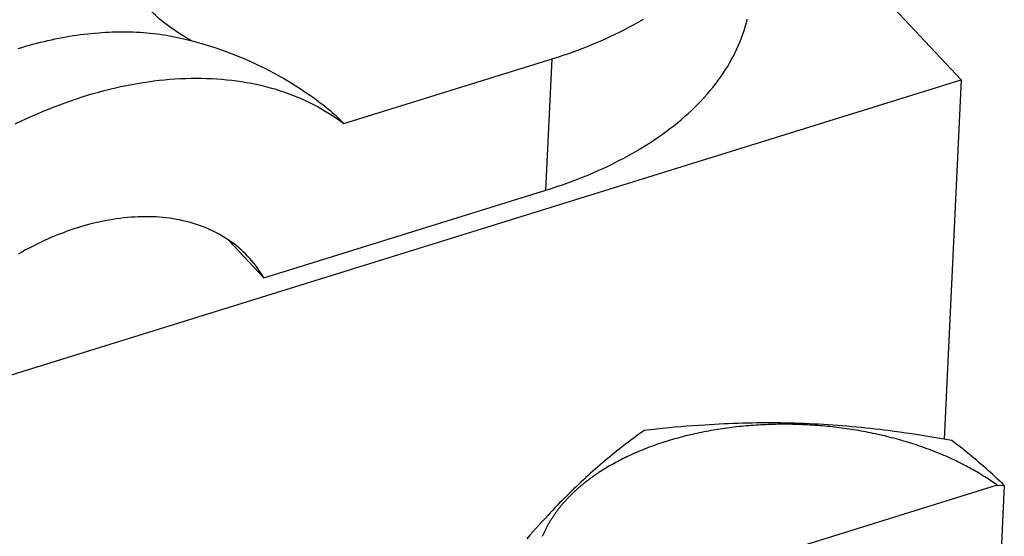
# Model space of a CAD drawing. Extents: x 0 to 594, y 0 to 420.
# Tile 105 of 126: x 519.51 to 523.12, y 114 to 115.89. Entities that reach past the tile are written whole.
import ezdxf

# ---------------------------------------------------------------- set-up
doc = ezdxf.new("R2010")
doc.units = 0
doc.header["$LTSCALE"] = 32.67
doc.layers.get('0').update_dxf_attribs({"linetype": 'CONTINUOUS'})

msp = doc.modelspace()

# ---------------------------------------------------------------- linework, layer by layer
at = {"color": 7, "linetype": 'CONTINUOUS'}
for p, q in [((522.9654, 115.6713), (522.2174, 116.4705)), ((520.7004, 115.5114), (521.4649, 115.7488)), ((521.442, 115.2668), (521.4649, 115.7488)), ((516.2906, 113.5986), (522.9654, 115.6713)), ((522.9654, 115.6713), (522.9028, 114.3534)), ((520.4072, 114.9455), (521.442, 115.2668)), ((520.4072, 114.9455), (520.2775, 115.084)), ((522.1817, 114.4119), (522.1644, 114.4114)), ((522.1991, 114.4122), (522.1817, 114.4119)), ((522.2165, 114.4125), (522.1991, 114.4122)), ((522.2339, 114.4127), (522.2165, 114.4125)), ((522.2512, 114.4127), (522.2339, 114.4127)), ((522.2686, 114.4127), (522.2512, 114.4127)), ((522.286, 114.4127), (522.2686, 114.4127)), ((522.3034, 114.4125), (522.286, 114.4127)), ((522.3208, 114.4122), (522.3034, 114.4125)), ((522.3383, 114.4118), (522.3208, 114.4122)), ((522.3557, 114.4114), (522.3383, 114.4118)), ((521.7978, 114.3818), (521.7888, 114.3753)), ((521.8024, 114.3851), (521.7978, 114.3818)), ((521.8253, 114.3876), (521.8024, 114.3851)), ((521.8481, 114.39), (521.8253, 114.3876)), ((521.8706, 114.3923), (521.8481, 114.39)), ((521.8931, 114.3945), (521.8706, 114.3923)), ((521.9153, 114.3966), (521.8931, 114.3945)), ((521.9375, 114.3985), (521.9153, 114.3966)), ((521.9595, 114.4003), (521.9375, 114.3985)), ((521.9815, 114.402), (521.9595, 114.4003)), ((522.0034, 114.4036), (521.9815, 114.402)), ((522.0044, 114.3762), (521.996, 114.3744)), ((522.0252, 114.405), (522.0034, 114.4036)), ((522.0127, 114.3779), (522.0044, 114.3762)), ((522.0212, 114.3796), (522.0127, 114.3779)), ((522.0296, 114.3812), (522.0212, 114.3796)), ((522.0427, 114.4061), (522.0252, 114.405)), ((522.0381, 114.3828), (522.0296, 114.3812)), ((522.0466, 114.3844), (522.0381, 114.3828)), ((522.0601, 114.4071), (522.0427, 114.4061)), ((522.0552, 114.3859), (522.0466, 114.3844)), ((522.0637, 114.3873), (522.0552, 114.3859)), ((522.0775, 114.408), (522.0601, 114.4071)), ((522.0723, 114.3887), (522.0637, 114.3873)), ((522.0809, 114.3901), (522.0723, 114.3887)), ((522.0949, 114.4089), (522.0775, 114.408)), ((522.0896, 114.3914), (522.0809, 114.3901)), ((522.0982, 114.3926), (522.0896, 114.3914)), ((522.1122, 114.4096), (522.0949, 114.4089)), ((522.1069, 114.3938), (522.0982, 114.3926)), ((522.1157, 114.395), (522.1069, 114.3938)), ((522.1296, 114.4103), (522.1122, 114.4096)), ((522.1244, 114.3961), (522.1157, 114.395)), ((522.1332, 114.3971), (522.1244, 114.3961)), ((522.147, 114.4109), (522.1296, 114.4103)), ((522.1419, 114.3981), (522.1332, 114.3971)), ((522.1507, 114.3991), (522.1419, 114.3981)), ((522.1644, 114.4114), (522.147, 114.4109)), ((522.1595, 114.4), (522.1507, 114.3991)), ((522.1684, 114.4009), (522.1595, 114.4)), ((522.1772, 114.4017), (522.1684, 114.4009)), ((522.1861, 114.4024), (522.1772, 114.4017)), ((522.195, 114.4031), (522.1861, 114.4024)), ((522.2039, 114.4038), (522.195, 114.4031)), ((522.2128, 114.4044), (522.2039, 114.4038)), ((522.2217, 114.405), (522.2128, 114.4044)), ((522.2307, 114.4055), (522.2217, 114.405)), ((522.2396, 114.4059), (522.2307, 114.4055)), ((522.2486, 114.4063), (522.2396, 114.4059)), ((522.2576, 114.4067), (522.2486, 114.4063)), ((522.2666, 114.407), (522.2576, 114.4067)), ((522.2755, 114.4072), (522.2666, 114.407)), ((522.2845, 114.4074), (522.2755, 114.4072)), ((522.2936, 114.4076), (522.2845, 114.4074)), ((522.3026, 114.4077), (522.2936, 114.4076)), ((522.3116, 114.4077), (522.3026, 114.4077)), ((522.3206, 114.4077), (522.3116, 114.4077)), ((522.3296, 114.4077), (522.3206, 114.4077)), ((522.3387, 114.4076), (522.3296, 114.4077)), ((522.3477, 114.4074), (522.3387, 114.4076)), ((522.3567, 114.4072), (522.3477, 114.4074)), ((522.3731, 114.4108), (522.3557, 114.4114)), ((522.3658, 114.407), (522.3567, 114.4072)), ((522.3748, 114.4067), (522.3658, 114.407)), ((522.3905, 114.4102), (522.3731, 114.4108)), ((522.3839, 114.4063), (522.3748, 114.4067)), ((522.3929, 114.4059), (522.3839, 114.4063)), ((522.4078, 114.4095), (522.3905, 114.4102)), ((522.4019, 114.4055), (522.3929, 114.4059)), ((522.4109, 114.405), (522.4019, 114.4055)), ((522.4252, 114.4087), (522.4078, 114.4095)), ((522.42, 114.4044), (522.4109, 114.405)), ((522.429, 114.4038), (522.42, 114.4044)), ((522.4426, 114.4078), (522.4252, 114.4087)), ((522.438, 114.4032), (522.429, 114.4038)), ((522.447, 114.4025), (522.438, 114.4032)), ((522.46, 114.4068), (522.4426, 114.4078)), ((522.456, 114.4017), (522.447, 114.4025)), ((522.465, 114.4009), (522.456, 114.4017)), ((522.4773, 114.4057), (522.46, 114.4068)), ((522.474, 114.4001), (522.465, 114.4009)), ((522.483, 114.3992), (522.474, 114.4001)), ((522.4946, 114.4045), (522.4773, 114.4057)), ((522.4919, 114.3982), (522.483, 114.3992)), ((522.5009, 114.3972), (522.4919, 114.3982)), ((522.512, 114.4033), (522.4946, 114.4045)), ((522.5098, 114.3961), (522.5009, 114.3972)), ((522.5188, 114.395), (522.5098, 114.3961)), ((522.5293, 114.4019), (522.512, 114.4033)), ((522.5277, 114.3939), (522.5188, 114.395)), ((522.5366, 114.3927), (522.5277, 114.3939)), ((522.5466, 114.4005), (522.5293, 114.4019)), ((522.5455, 114.3914), (522.5366, 114.3927)), ((522.5543, 114.3901), (522.5455, 114.3914)), ((522.5638, 114.399), (522.5466, 114.4005)), ((522.5632, 114.3888), (522.5543, 114.3901)), ((522.572, 114.3874), (522.5632, 114.3888)), ((522.5811, 114.3974), (522.5638, 114.399)), ((522.5808, 114.386), (522.572, 114.3874)), ((522.5896, 114.3845), (522.5808, 114.386)), ((522.5984, 114.3957), (522.5811, 114.3974)), ((522.5984, 114.3829), (522.5896, 114.3845)), ((522.6156, 114.3939), (522.5984, 114.3957)), ((522.6072, 114.3813), (522.5984, 114.3829)), ((522.6159, 114.3797), (522.6072, 114.3813)), ((522.6329, 114.3921), (522.6156, 114.3939)), ((522.6246, 114.378), (522.6159, 114.3797)), ((522.6333, 114.3763), (522.6246, 114.378)), ((522.6501, 114.3902), (522.6329, 114.3921)), ((522.642, 114.3745), (522.6333, 114.3763)), ((522.6674, 114.3882), (522.6501, 114.3902)), ((522.6846, 114.3861), (522.6674, 114.3882)), ((522.6976, 114.3845), (522.6846, 114.3861)), ((522.7192, 114.3817), (522.6976, 114.3845)), ((522.7409, 114.3787), (522.7192, 114.3817)), ((522.7626, 114.3757), (522.7409, 114.3787)), ((522.7843, 114.3725), (522.7626, 114.3757)), ((521.7445, 114.3425), (521.7357, 114.3358)), ((521.7533, 114.3492), (521.7445, 114.3425)), ((521.7621, 114.3558), (521.7533, 114.3492)), ((521.771, 114.3623), (521.7621, 114.3558)), ((521.7799, 114.3688), (521.771, 114.3623)), ((521.7888, 114.3753), (521.7799, 114.3688)), ((521.871, 114.3408), (521.8633, 114.3382)), ((521.8788, 114.3433), (521.871, 114.3408)), ((521.8866, 114.3457), (521.8788, 114.3433)), ((521.9063, 114.3517), (521.8984, 114.3493)), ((521.9143, 114.354), (521.9063, 114.3517)), ((521.9223, 114.3562), (521.9143, 114.354)), ((521.9303, 114.3584), (521.9223, 114.3562)), ((521.9384, 114.3606), (521.9303, 114.3584)), ((521.9465, 114.3627), (521.9384, 114.3606)), ((521.9547, 114.3648), (521.9465, 114.3627)), ((521.9629, 114.3668), (521.9547, 114.3648)), ((521.9711, 114.3688), (521.9629, 114.3668)), ((521.9794, 114.3707), (521.9711, 114.3688)), ((521.9877, 114.3726), (521.9794, 114.3707)), ((521.996, 114.3744), (521.9877, 114.3726)), ((522.6506, 114.3727), (522.642, 114.3745)), ((522.6593, 114.3708), (522.6506, 114.3727)), ((522.6679, 114.3689), (522.6593, 114.3708)), ((522.6764, 114.3669), (522.6679, 114.3689)), ((522.685, 114.3649), (522.6764, 114.3669)), ((522.6935, 114.3628), (522.685, 114.3649)), ((522.702, 114.3607), (522.6935, 114.3628)), ((522.7104, 114.3585), (522.702, 114.3607)), ((522.7189, 114.3563), (522.7104, 114.3585)), ((522.7272, 114.3541), (522.7189, 114.3563)), ((522.7356, 114.3518), (522.7272, 114.3541)), ((522.7439, 114.3494), (522.7356, 114.3518)), ((522.7522, 114.3471), (522.7439, 114.3494)), ((522.7605, 114.3446), (522.7522, 114.3471)), ((522.7687, 114.3422), (522.7605, 114.3446)), ((522.7769, 114.3396), (522.7687, 114.3422)), ((522.7851, 114.3371), (522.7769, 114.3396)), ((522.8062, 114.3692), (522.7843, 114.3725)), ((522.8281, 114.3658), (522.8062, 114.3692)), ((522.8502, 114.3623), (522.8281, 114.3658)), ((522.8724, 114.3586), (522.8502, 114.3623)), ((522.8947, 114.3548), (522.8724, 114.3586)), ((522.9172, 114.3509), (522.8947, 114.3548)), ((522.9308, 114.3484), (522.9172, 114.3509)), ((522.9401, 114.3413), (522.9308, 114.3484)), ((522.9493, 114.3342), (522.9401, 114.3413)), ((521.701, 114.3086), (521.6923, 114.3017)), ((521.7096, 114.3155), (521.701, 114.3086)), ((521.7183, 114.3223), (521.7096, 114.3155)), ((521.727, 114.3291), (521.7183, 114.3223)), ((521.7357, 114.3358), (521.727, 114.3291)), ((521.7741, 114.3043), (521.767, 114.3012)), ((521.7813, 114.3073), (521.7741, 114.3043)), ((521.7885, 114.3103), (521.7813, 114.3073)), ((521.7958, 114.3133), (521.7885, 114.3103)), ((521.8031, 114.3163), (521.7958, 114.3133)), ((521.8104, 114.3192), (521.8031, 114.3163)), ((521.8178, 114.322), (521.8104, 114.3192)), ((521.8253, 114.3248), (521.8178, 114.322)), ((521.8328, 114.3276), (521.8253, 114.3248)), ((521.8404, 114.3303), (521.8328, 114.3276)), ((521.848, 114.333), (521.8404, 114.3303)), ((521.8556, 114.3356), (521.848, 114.333)), ((521.8633, 114.3382), (521.8556, 114.3356)), ((522.7932, 114.3345), (522.7851, 114.3371)), ((522.8013, 114.3318), (522.7932, 114.3345)), ((522.8093, 114.3291), (522.8013, 114.3318)), ((522.8173, 114.3264), (522.8093, 114.3291)), ((522.8253, 114.3236), (522.8173, 114.3264)), ((522.8332, 114.3207), (522.8253, 114.3236)), ((522.8411, 114.3179), (522.8332, 114.3207)), ((522.8489, 114.315), (522.8411, 114.3179)), ((522.8567, 114.312), (522.8489, 114.315)), ((522.8645, 114.309), (522.8567, 114.312)), ((522.8722, 114.306), (522.8645, 114.309)), ((522.8799, 114.3029), (522.8722, 114.306)), ((522.9584, 114.327), (522.9493, 114.3342)), ((522.9676, 114.3198), (522.9584, 114.327)), ((522.9766, 114.3126), (522.9676, 114.3198)), ((522.9857, 114.3053), (522.9766, 114.3126)), ((522.9947, 114.298), (522.9857, 114.3053)), ((521.6578, 114.2731), (521.6491, 114.2658)), ((521.6664, 114.2804), (521.6578, 114.2731)), ((521.675, 114.2875), (521.6664, 114.2804)), ((521.6837, 114.2946), (521.675, 114.2875)), ((521.6923, 114.3017), (521.6837, 114.2946)), ((521.699, 114.2679), (521.6925, 114.2644)), ((521.7055, 114.2714), (521.699, 114.2679)), ((521.7121, 114.2749), (521.7055, 114.2714)), ((521.7188, 114.2783), (521.7121, 114.2749)), ((521.7255, 114.2817), (521.7188, 114.2783)), ((521.7323, 114.285), (521.7255, 114.2817)), ((521.7391, 114.2883), (521.7323, 114.285)), ((521.746, 114.2916), (521.7391, 114.2883)), ((521.753, 114.2948), (521.746, 114.2916)), ((521.76, 114.298), (521.753, 114.2948)), ((521.767, 114.3012), (521.76, 114.298)), ((522.8875, 114.2998), (522.8799, 114.3029)), ((522.8951, 114.2966), (522.8875, 114.2998)), ((522.9026, 114.2934), (522.8951, 114.2966)), ((522.9101, 114.2902), (522.9026, 114.2934)), ((522.9175, 114.2869), (522.9101, 114.2902)), ((522.9249, 114.2835), (522.9175, 114.2869)), ((522.9322, 114.2802), (522.9249, 114.2835)), ((522.9395, 114.2768), (522.9322, 114.2802)), ((522.9468, 114.2733), (522.9395, 114.2768)), ((522.954, 114.2698), (522.9468, 114.2733)), ((522.9611, 114.2663), (522.954, 114.2698)), ((523.0036, 114.2906), (522.9947, 114.298)), ((523.0126, 114.2832), (523.0036, 114.2906)), ((523.0215, 114.2756), (523.0126, 114.2832)), ((523.0305, 114.2681), (523.0215, 114.2756)), ((523.0394, 114.2604), (523.0305, 114.2681)), ((521.6145, 114.2357), (521.6059, 114.228)), ((521.6232, 114.2434), (521.6145, 114.2357)), ((521.6318, 114.251), (521.6232, 114.2434)), ((521.6405, 114.2584), (521.6318, 114.251)), ((521.6491, 114.2658), (521.6405, 114.2584)), ((521.6671, 114.2498), (521.6609, 114.2461)), ((521.6734, 114.2535), (521.6671, 114.2498)), ((521.6797, 114.2572), (521.6734, 114.2535)), ((521.6861, 114.2608), (521.6797, 114.2572)), ((521.6925, 114.2644), (521.6861, 114.2608)), ((522.9682, 114.2628), (522.9611, 114.2663)), ((522.9752, 114.2592), (522.9682, 114.2628)), ((522.9822, 114.2555), (522.9752, 114.2592)), ((522.9891, 114.2519), (522.9822, 114.2555)), ((522.996, 114.2482), (522.9891, 114.2519)), ((523.0028, 114.2444), (522.996, 114.2482)), ((523.0095, 114.2406), (523.0028, 114.2444)), ((523.0162, 114.2368), (523.0095, 114.2406)), ((523.0229, 114.233), (523.0162, 114.2368)), ((523.0295, 114.2291), (523.0229, 114.233)), ((523.0483, 114.2527), (523.0394, 114.2604)), ((523.0572, 114.2449), (523.0483, 114.2527)), ((523.0661, 114.237), (523.0572, 114.2449)), ((523.0727, 114.231), (523.0661, 114.237)), ((523.0816, 114.223), (523.0727, 114.231)), ((521.5711, 114.1961), (521.5624, 114.1879)), ((521.5798, 114.2042), (521.5711, 114.1961)), ((521.5885, 114.2123), (521.5798, 114.2042)), ((521.5972, 114.2202), (521.5885, 114.2123)), ((521.6059, 114.228), (521.5972, 114.2202)), ((523.0457, 114.2192), (523.0392, 114.2232)), ((523.052, 114.2152), (523.0457, 114.2192)), ((523.0583, 114.2112), (523.052, 114.2152)), ((523.0646, 114.2071), (523.0583, 114.2112)), ((523.0708, 114.203), (523.0646, 114.2071)), ((523.0769, 114.1989), (523.0708, 114.203)), ((523.083, 114.1947), (523.0769, 114.1989)), ((523.0905, 114.2149), (523.0816, 114.223)), ((523.0994, 114.2067), (523.0905, 114.2149)), ((523.1083, 114.1984), (523.0994, 114.2067)), ((523.1172, 114.1899), (523.1083, 114.1984)), ((523.0979, 114.1841), (521.4552, 113.674)), ((521.5362, 114.1628), (521.5275, 114.1542)), ((521.545, 114.1713), (521.5362, 114.1628)), ((521.5537, 114.1796), (521.545, 114.1713)), ((521.5624, 114.1879), (521.5537, 114.1796)), ((523.089, 114.1905), (523.083, 114.1947)), ((523.0979, 114.1841), (523.1239, 114.1836)), ((523.1239, 114.1836), (523.1124, 113.9419)), ((523.1239, 114.1836), (523.1172, 114.1899)), ((521.5012, 114.128), (521.4925, 114.119)), ((521.51, 114.1368), (521.5012, 114.128)), ((521.5187, 114.1456), (521.51, 114.1368)), ((521.5275, 114.1542), (521.5187, 114.1456)), ((521.4662, 114.0917), (521.4575, 114.0825)), ((521.475, 114.1009), (521.4662, 114.0917)), ((521.4837, 114.11), (521.475, 114.1009)), ((521.4925, 114.119), (521.4837, 114.11)), ((521.4378, 114.0613), (521.4268, 114.0494)), ((521.4487, 114.0731), (521.4378, 114.0613)), ((521.4575, 114.0825), (521.4487, 114.0731)), ((521.405, 114.0251), (521.394, 114.0128)), ((521.4159, 114.0373), (521.405, 114.0251)), ((521.4268, 114.0494), (521.4159, 114.0373)), ((521.3831, 114.0004), (521.3721, 113.9878)), ((521.394, 114.0128), (521.3831, 114.0004))]:
    msp.add_line(p, q, dxfattribs=at)
for points in [[(520.1426, 115.8152), (520.1407, 115.8162), (520.1294, 115.8226), (520.1185, 115.829), (520.1078, 115.8355), (520.0975, 115.842), (520.0874, 115.8485), (520.0776, 115.8551), (520.0682, 115.8616), (520.059, 115.8683), (520.05, 115.8749), (520.0414, 115.8816), (520.0329, 115.8884), (520.0248, 115.8951), (520.0168, 115.902), (520.0091, 115.9089), (520.0017, 115.9158), (519.9944, 115.9228), (519.9874, 115.9298), (519.9806, 115.937)], [(521.442, 115.2668), (521.4623, 115.2732), (521.4825, 115.2799), (521.5024, 115.2867), (521.5222, 115.2937), (521.5417, 115.3009), (521.5611, 115.3083), (521.5802, 115.3159), (521.5991, 115.3237), (521.6178, 115.3316), (521.6362, 115.3398), (521.6545, 115.3481), (521.6725, 115.3566), (521.6902, 115.3652), (521.7077, 115.3741), (521.725, 115.3831), (521.742, 115.3922), (521.7587, 115.4016), (521.7752, 115.4111), (521.7914, 115.4207), (521.8073, 115.4306), (521.823, 115.4405), (521.8384, 115.4507), (521.8535, 115.461), (521.8683, 115.4714), (521.8829, 115.482), (521.8971, 115.4927), (521.911, 115.5035), (521.9247, 115.5145), (521.938, 115.5257), (521.9511, 115.5369), (521.9638, 115.5483), (521.9762, 115.5599), (521.9883, 115.5715), (522.0001, 115.5833), (522.0115, 115.5952), (522.0227, 115.6072), (522.0335, 115.6193), (522.0439, 115.6315), (522.0541, 115.6439), (522.0639, 115.6563), (522.0734, 115.6688), (522.0825, 115.6815), (522.0913, 115.6942), (522.0997, 115.707), (522.1078, 115.7199), (522.1156, 115.7329), (522.123, 115.746), (522.13, 115.7591), (522.1367, 115.7724), (522.1431, 115.7857), (522.149, 115.799), (522.1547, 115.8125), (522.1599, 115.826), (522.1648, 115.8395), (522.1694, 115.8531), (522.1735, 115.8668), (522.1774, 115.8805), (522.1808, 115.8942)], [(521.4649, 115.7488), (521.4854, 115.7553), (521.5056, 115.762), (521.5256, 115.7689), (521.5455, 115.7759), (521.5651, 115.7832), (521.5846, 115.7906), (521.6038, 115.7982), (521.6228, 115.806), (521.6415, 115.814), (521.6601, 115.8222), (521.6784, 115.8306), (521.6964, 115.8391), (521.7143, 115.8478), (521.7318, 115.8567), (521.7492, 115.8658), (521.7662, 115.875), (521.783, 115.8844), (521.7996, 115.894)], [(519.5059, 115.787), (519.5195, 115.7911), (519.533, 115.7951), (519.5466, 115.799), (519.5601, 115.8027), (519.5737, 115.8063), (519.5872, 115.8097), (519.6007, 115.813), (519.6142, 115.8161), (519.6276, 115.8191), (519.6411, 115.822), (519.6545, 115.8247), (519.6679, 115.8273), (519.6813, 115.8297), (519.6946, 115.832), (519.7079, 115.8341), (519.7212, 115.8361), (519.7344, 115.8379), (519.7476, 115.8396), (519.7608, 115.8411), (519.7739, 115.8425), (519.787, 115.8437), (519.8001, 115.8448), (519.8131, 115.8458), (519.826, 115.8466), (519.8389, 115.8472), (519.8518, 115.8477), (519.8646, 115.8481), (519.8774, 115.8483), (519.8901, 115.8483), (519.9027, 115.8482), (519.9153, 115.848), (519.9279, 115.8476), (519.9403, 115.847), (519.9528, 115.8463), (519.9651, 115.8455), (519.9774, 115.8445), (519.9896, 115.8434), (520.0018, 115.8421), (520.0139, 115.8406), (520.0259, 115.839), (520.0378, 115.8373), (520.0497, 115.8354), (520.0615, 115.8334), (520.0732, 115.8312), (520.0849, 115.8289), (520.0964, 115.8265), (520.1072, 115.824)], [(520.1072, 115.824), (520.1283, 115.8189), (520.1492, 115.8135), (520.1701, 115.8077), (520.1906, 115.8017), (520.211, 115.7954), (520.2313, 115.7888), (520.2514, 115.7819), (520.2714, 115.7747), (520.2914, 115.7671), (520.3112, 115.7592), (520.3308, 115.7511), (520.3503, 115.7427), (520.3697, 115.7339), (520.3888, 115.7249), (520.4078, 115.7156), (520.4268, 115.7059), (520.4455, 115.696), (520.464, 115.6858), (520.4824, 115.6753), (520.5007, 115.6645), (520.5186, 115.6535), (520.5365, 115.6421), (520.5542, 115.6305), (520.5717, 115.6186), (520.589, 115.6065), (520.6061, 115.5941), (520.6141, 115.5881)], [(519.4953, 115.5101), (519.5156, 115.5199), (519.5359, 115.5294), (519.5562, 115.5387), (519.5766, 115.5476), (519.5969, 115.5563), (519.6174, 115.5647), (519.6378, 115.5728), (519.6582, 115.5806), (519.6787, 115.5881), (519.6992, 115.5954), (519.7196, 115.6023), (519.7401, 115.609), (519.7605, 115.6153), (519.7809, 115.6214), (519.8013, 115.6271), (519.8217, 115.6326), (519.8421, 115.6377), (519.8624, 115.6425), (519.8826, 115.6471), (519.9029, 115.6513), (519.923, 115.6552), (519.9431, 115.6588), (519.9632, 115.6621), (519.9832, 115.6651), (520.0031, 115.6678), (520.0229, 115.6702), (520.0427, 115.6722), (520.0623, 115.674), (520.0819, 115.6754), (520.1014, 115.6765), (520.1208, 115.6773), (520.14, 115.6778), (520.1592, 115.678), (520.1782, 115.6779), (520.1972, 115.6774), (520.216, 115.6767), (520.2346, 115.6756), (520.2532, 115.6742), (520.2716, 115.6725), (520.2898, 115.6705), (520.3079, 115.6681), (520.3259, 115.6655), (520.3437, 115.6625), (520.3613, 115.6593), (520.3788, 115.6557), (520.3961, 115.6518), (520.4132, 115.6476), (520.4302, 115.6431), (520.447, 115.6383), (520.4636, 115.6332), (520.48, 115.6278), (520.4962, 115.6221), (520.5122, 115.6161), (520.528, 115.6098), (520.5435, 115.6032), (520.5589, 115.5963), (520.5741, 115.5891), (520.589, 115.5816), (520.6038, 115.5738), (520.6183, 115.5658), (520.6326, 115.5574), (520.6466, 115.5488), (520.6604, 115.5399), (520.674, 115.5307), (520.6873, 115.5212), (520.7004, 115.5114)], [(520.6141, 115.5881), (520.6201, 115.5835), (520.6299, 115.5759), (520.6396, 115.5681), (520.6489, 115.5603), (520.6581, 115.5523), (520.667, 115.5443), (520.6757, 115.5362), (520.6842, 115.528), (520.6924, 115.5198), (520.7004, 115.5114)], [(520.3501, 115.0221), (520.3472, 115.0251), (520.3395, 115.033), (520.3315, 115.0407), (520.3234, 115.0482), (520.315, 115.0555), (520.3065, 115.0626), (520.2977, 115.0695), (520.2888, 115.0761), (520.2796, 115.0826), (520.2703, 115.0888), (520.2608, 115.0948), (520.2511, 115.1006), (520.2412, 115.1062), (520.2312, 115.1115), (520.221, 115.1166), (520.2106, 115.1215), (520.2, 115.1262), (520.1893, 115.1306), (520.1784, 115.1348), (520.1674, 115.1388), (520.1562, 115.1425), (520.1449, 115.146), (520.1334, 115.1492), (520.1218, 115.1523), (520.11, 115.155), (520.0982, 115.1576), (520.0861, 115.1599), (520.074, 115.1619), (520.0617, 115.1637), (520.0493, 115.1653), (520.0368, 115.1666), (520.0242, 115.1677), (520.0115, 115.1686), (519.9987, 115.1692), (519.9858, 115.1695), (519.9728, 115.1696), (519.9597, 115.1695), (519.9465, 115.1691), (519.9332, 115.1685), (519.9199, 115.1676), (519.9064, 115.1665), (519.893, 115.1652), (519.8794, 115.1636), (519.8658, 115.1617), (519.8521, 115.1596), (519.8384, 115.1573), (519.8247, 115.1547), (519.8109, 115.1519), (519.797, 115.1489), (519.7831, 115.1456), (519.7692, 115.1421), (519.7553, 115.1383), (519.7414, 115.1344), (519.7274, 115.1301), (519.7134, 115.1257), (519.6994, 115.121), (519.6855, 115.1161), (519.6715, 115.1109), (519.6575, 115.1056), (519.6435, 115.1), (519.6296, 115.0942), (519.6157, 115.0881), (519.6018, 115.0819), (519.5879, 115.0754), (519.574, 115.0687), (519.5602, 115.0618), (519.5465, 115.0547), (519.5328, 115.0474), (519.5191, 115.0399), (519.5055, 115.0322)], [(520.4072, 114.9455), (520.4014, 114.955), (520.3954, 114.9644), (520.3892, 114.9737), (520.3827, 114.9827), (520.3761, 114.9916), (520.3692, 115.0003), (520.3621, 115.0087), (520.3548, 115.017), (520.3501, 115.0221)], [(521.8984, 114.3493), (521.8945, 114.3481), (521.8866, 114.3457)], [(521.6609, 114.2461), (521.6578, 114.2442), (521.6548, 114.2423), (521.6517, 114.2404), (521.6487, 114.2385), (521.6457, 114.2366), (521.6427, 114.2347), (521.6397, 114.2328), (521.6368, 114.2308), (521.6338, 114.2289), (521.6309, 114.2269), (521.628, 114.225), (521.6251, 114.223), (521.6222, 114.221), (521.6193, 114.219), (521.6165, 114.217), (521.6137, 114.215), (521.6109, 114.213), (521.6081, 114.211), (521.6053, 114.2089), (521.6025, 114.2069), (521.5998, 114.2048), (521.597, 114.2028), (521.5943, 114.2007), (521.5916, 114.1986), (521.5889, 114.1966), (521.5863, 114.1945), (521.5836, 114.1924), (521.581, 114.1903), (521.5784, 114.1881), (521.5758, 114.186), (521.5732, 114.1839), (521.5706, 114.1818), (521.5681, 114.1796), (521.5656, 114.1775), (521.5631, 114.1753), (521.5606, 114.1731), (521.5581, 114.171), (521.5557, 114.1688), (521.5532, 114.1666), (521.5508, 114.1644), (521.5484, 114.1622), (521.546, 114.16), (521.5436, 114.1578), (521.5413, 114.1555), (521.539, 114.1533), (521.5367, 114.1511), (521.5344, 114.1488), (521.5321, 114.1466), (521.5298, 114.1443), (521.5276, 114.142), (521.5254, 114.1398), (521.5232, 114.1375), (521.521, 114.1352), (521.5188, 114.1329), (521.5167, 114.1306), (521.5146, 114.1283), (521.5125, 114.126), (521.5104, 114.1237), (521.5083, 114.1213), (521.5063, 114.119), (521.5042, 114.1167), (521.5022, 114.1143), (521.5002, 114.112), (521.4982, 114.1096), (521.4963, 114.1072), (521.4943, 114.1049), (521.4924, 114.1025), (521.4905, 114.1001), (521.4887, 114.0977), (521.4868, 114.0953), (521.4849, 114.0929), (521.4831, 114.0905), (521.4813, 114.0881), (521.4795, 114.0857), (521.4778, 114.0833), (521.476, 114.0808), (521.4743, 114.0784), (521.4726, 114.076), (521.4709, 114.0735), (521.4693, 114.0711), (521.4676, 114.0686), (521.466, 114.0662), (521.4644, 114.0637), (521.4628, 114.0612), (521.4612, 114.0588), (521.4597, 114.0563), (521.4582, 114.0538), (521.4567, 114.0513), (521.4552, 114.0488), (521.4537, 114.0463), (521.4523, 114.0438), (521.4508, 114.0413), (521.4494, 114.0388), (521.448, 114.0363), (521.4467, 114.0338), (521.4453, 114.0312), (521.444, 114.0287), (521.4427, 114.0262), (521.4414, 114.0236), (521.4401, 114.0211), (521.4389, 114.0185), (521.4377, 114.016), (521.4365, 114.0134), (521.4353, 114.0109), (521.4341, 114.0083), (521.433, 114.0058), (521.4319, 114.0032), (521.4308, 114.0006), (521.4297, 113.998), (521.4286, 113.9954)], [(523.0392, 114.2232), (523.036, 114.2252), (523.0295, 114.2291)], [(523.0979, 114.1841), (523.095, 114.1863), (523.089, 114.1905)]]:
    msp.add_lwpolyline(points, dxfattribs=at)

doc.saveas('drawing.dxf')
